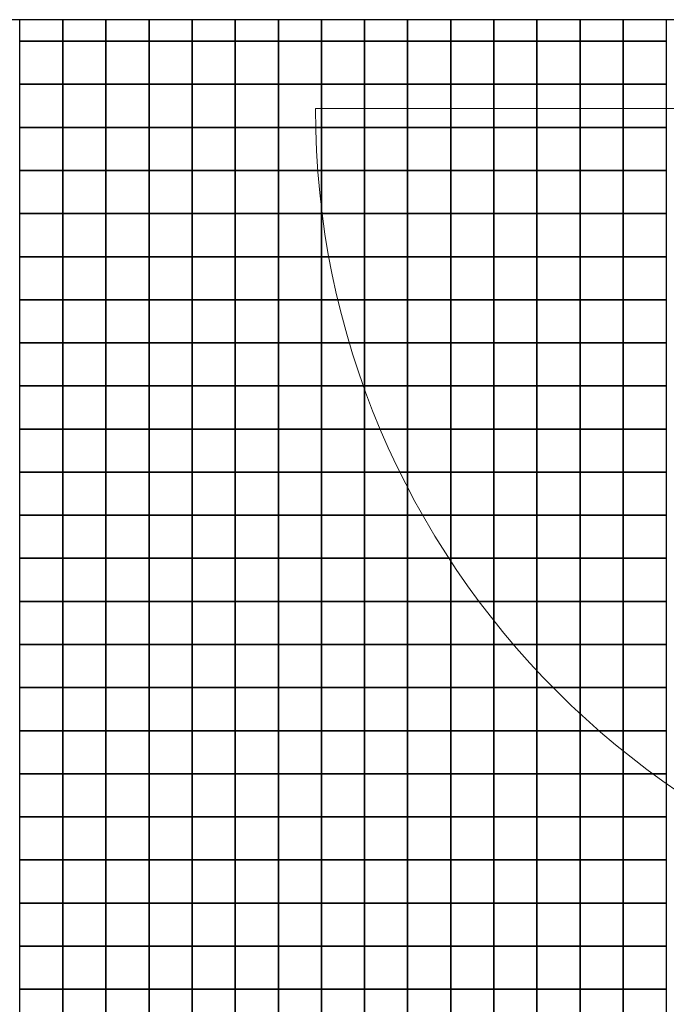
# Model space of a CAD drawing. Header units: millimetres. Extents: x 269 to 62306, y -15633 to 20300.
# Tile 11 of 90: x 13800 to 14550, y -1318 to -175. Entities that reach past the tile are written whole.
import ezdxf

# ---------------------------------------------------------------- set-up
doc = ezdxf.new("R2010")
doc.units = ezdxf.units.MM
doc.header["$LTSCALE"] = 0.5
doc.header["$MEASUREMENT"] = 0
doc.linetypes.add('PLINE', pattern=[0])
doc.layers.add('234- Vinduer_ dører_ porter(Nye konstruksjoner)', color=7, linetype='Continuous', lineweight=0)
doc.layers.add('244- Vinduer_ dører_ foldevegger(Nye konstruksjoner)', color=7, linetype='Continuous')
doc.layers.add('712- Drenering (Nye konstruksjoner)', color=7, linetype='Continuous')

# ---------------------------------------------------------------- blocks, each defined once
blk = doc.blocks.new('*X186')
at = {"layer": '712- Drenering (Nye konstruksjoner)', "linetype": 'PLINE'}
for p, q in [((13800, -200), (13800, -175)), ((13850, -175), (13850, -200)), ((13850, -200), (13850, -175)), ((13900, -175), (13900, -200)), ((13900, -200), (13900, -175)), ((13950, -175), (13950, -200)), ((13950, -200), (13950, -175)), ((14000, -175), (14000, -200)), ((14000, -200), (14000, -175)), ((14050, -175), (14050, -200)), ((14050, -200), (14050, -175)), ((14100, -175), (14100, -200)), ((14100, -200), (14100, -175)), ((14150, -175), (14150, -200)), ((14150, -200), (14150, -175)), ((14200, -175), (14200, -200)), ((14200, -200), (14200, -175)), ((14250, -175), (14250, -200)), ((14250, -200), (14250, -175)), ((14300, -175), (14300, -200)), ((14300, -200), (14300, -175)), ((14350, -175), (14350, -200)), ((14350, -200), (14350, -175)), ((14400, -175), (14400, -200)), ((14400, -200), (14400, -175)), ((14450, -175), (14450, -200)), ((14450, -200), (14450, -175)), ((14500, -175), (14500, -200)), ((14500, -200), (14500, -175)), ((14550, -175), (14550, -200)), ((13800, -200), (13850, -200)), ((13850, -200), (13800, -200)), ((13800, -250), (13800, -200)), ((13850, -200), (13900, -200)), ((13850, -200), (13850, -250)), ((13900, -200), (13850, -200)), ((13850, -250), (13850, -200)), ((13900, -200), (13950, -200)), ((13900, -200), (13900, -250)), ((13950, -200), (13900, -200)), ((13900, -250), (13900, -200)), ((13950, -200), (14000, -200)), ((13950, -200), (13950, -250)), ((14000, -200), (13950, -200)), ((13950, -250), (13950, -200)), ((14000, -200), (14050, -200)), ((14000, -200), (14000, -250)), ((14050, -200), (14000, -200)), ((14000, -250), (14000, -200)), ((14050, -200), (14100, -200)), ((14050, -200), (14050, -250)), ((14100, -200), (14050, -200)), ((14050, -250), (14050, -200)), ((14100, -200), (14150, -200)), ((14100, -200), (14100, -250)), ((14150, -200), (14100, -200)), ((14100, -250), (14100, -200)), ((14150, -200), (14200, -200)), ((14150, -200), (14150, -250)), ((14200, -200), (14150, -200)), ((14150, -250), (14150, -200)), ((14200, -200), (14250, -200)), ((14200, -200), (14200, -250)), ((14250, -200), (14200, -200)), ((14200, -250), (14200, -200)), ((14250, -200), (14300, -200)), ((14250, -200), (14250, -250)), ((14300, -200), (14250, -200)), ((14250, -250), (14250, -200)), ((14300, -200), (14350, -200)), ((14300, -200), (14300, -250)), ((14350, -200), (14300, -200)), ((14300, -250), (14300, -200)), ((14350, -200), (14400, -200)), ((14350, -200), (14350, -250)), ((14400, -200), (14350, -200)), ((14350, -250), (14350, -200)), ((14400, -200), (14450, -200)), ((14400, -200), (14400, -250)), ((14450, -200), (14400, -200)), ((14400, -250), (14400, -200)), ((14450, -200), (14500, -200)), ((14450, -200), (14450, -250)), ((14500, -200), (14450, -200)), ((14450, -250), (14450, -200)), ((14500, -200), (14550, -200)), ((14500, -200), (14500, -250)), ((14550, -200), (14500, -200)), ((14500, -250), (14500, -200)), ((14550, -200), (14550, -250)), ((13800, -250), (13850, -250)), ((13850, -250), (13800, -250)), ((13800, -300), (13800, -250)), ((13850, -250), (13900, -250)), ((13850, -250), (13850, -300)), ((13900, -250), (13850, -250)), ((13850, -300), (13850, -250)), ((13900, -250), (13950, -250)), ((13900, -250), (13900, -300)), ((13950, -250), (13900, -250)), ((13900, -300), (13900, -250)), ((13950, -250), (14000, -250)), ((13950, -250), (13950, -300)), ((14000, -250), (13950, -250)), ((13950, -300), (13950, -250)), ((14000, -250), (14050, -250)), ((14000, -250), (14000, -300)), ((14050, -250), (14000, -250)), ((14000, -300), (14000, -250)), ((14050, -250), (14100, -250)), ((14050, -250), (14050, -300)), ((14100, -250), (14050, -250)), ((14050, -300), (14050, -250)), ((14100, -250), (14150, -250)), ((14100, -250), (14100, -300)), ((14150, -250), (14100, -250)), ((14100, -300), (14100, -250)), ((14150, -250), (14200, -250)), ((14150, -250), (14150, -300)), ((14200, -250), (14150, -250)), ((14150, -300), (14150, -250)), ((14200, -250), (14250, -250)), ((14200, -250), (14200, -300)), ((14250, -250), (14200, -250)), ((14200, -300), (14200, -250)), ((14250, -250), (14300, -250)), ((14250, -250), (14250, -300)), ((14300, -250), (14250, -250)), ((14250, -300), (14250, -250)), ((14300, -250), (14350, -250)), ((14300, -250), (14300, -300)), ((14350, -250), (14300, -250)), ((14300, -300), (14300, -250)), ((14350, -250), (14400, -250)), ((14350, -250), (14350, -300)), ((14400, -250), (14350, -250)), ((14350, -300), (14350, -250)), ((14400, -250), (14450, -250)), ((14400, -250), (14400, -300)), ((14450, -250), (14400, -250)), ((14400, -300), (14400, -250)), ((14450, -250), (14500, -250)), ((14450, -250), (14450, -300)), ((14500, -250), (14450, -250)), ((14450, -300), (14450, -250)), ((14500, -250), (14550, -250)), ((14500, -250), (14500, -300)), ((14550, -250), (14500, -250)), ((14500, -300), (14500, -250)), ((14550, -250), (14550, -300)), ((13800, -300), (13850, -300)), ((13850, -300), (13800, -300)), ((13800, -350), (13800, -300)), ((13850, -300), (13900, -300)), ((13850, -300), (13850, -350)), ((13900, -300), (13850, -300)), ((13850, -350), (13850, -300)), ((13900, -300), (13950, -300)), ((13900, -300), (13900, -350)), ((13950, -300), (13900, -300)), ((13900, -350), (13900, -300)), ((13950, -300), (14000, -300)), ((13950, -300), (13950, -350)), ((14000, -300), (13950, -300)), ((13950, -350), (13950, -300)), ((14000, -300), (14050, -300)), ((14000, -300), (14000, -350)), ((14050, -300), (14000, -300)), ((14000, -350), (14000, -300)), ((14050, -300), (14100, -300)), ((14050, -300), (14050, -350)), ((14100, -300), (14050, -300)), ((14050, -350), (14050, -300)), ((14100, -300), (14150, -300)), ((14100, -300), (14100, -350)), ((14150, -300), (14100, -300)), ((14100, -350), (14100, -300)), ((14150, -300), (14200, -300)), ((14150, -300), (14150, -350)), ((14200, -300), (14150, -300)), ((14150, -350), (14150, -300)), ((14200, -300), (14250, -300)), ((14200, -300), (14200, -350)), ((14250, -300), (14200, -300)), ((14200, -350), (14200, -300)), ((14250, -300), (14300, -300)), ((14250, -300), (14250, -350)), ((14300, -300), (14250, -300)), ((14250, -350), (14250, -300)), ((14300, -300), (14350, -300)), ((14300, -300), (14300, -350)), ((14350, -300), (14300, -300)), ((14300, -350), (14300, -300)), ((14350, -300), (14400, -300)), ((14350, -300), (14350, -350)), ((14400, -300), (14350, -300)), ((14350, -350), (14350, -300)), ((14400, -300), (14450, -300)), ((14400, -300), (14400, -350)), ((14450, -300), (14400, -300)), ((14400, -350), (14400, -300)), ((14450, -300), (14500, -300)), ((14450, -300), (14450, -350)), ((14500, -300), (14450, -300)), ((14450, -350), (14450, -300)), ((14500, -300), (14550, -300)), ((14500, -300), (14500, -350)), ((14550, -300), (14500, -300)), ((14500, -350), (14500, -300)), ((14550, -300), (14550, -350)), ((13800, -350), (13850, -350)), ((13850, -350), (13800, -350)), ((13800, -400), (13800, -350)), ((13850, -350), (13900, -350)), ((13850, -350), (13850, -400)), ((13900, -350), (13850, -350)), ((13850, -400), (13850, -350)), ((13900, -350), (13950, -350)), ((13900, -350), (13900, -400)), ((13950, -350), (13900, -350)), ((13900, -400), (13900, -350)), ((13950, -350), (14000, -350)), ((13950, -350), (13950, -400)), ((14000, -350), (13950, -350)), ((13950, -400), (13950, -350)), ((14000, -350), (14050, -350)), ((14000, -350), (14000, -400)), ((14050, -350), (14000, -350)), ((14000, -400), (14000, -350)), ((14050, -350), (14100, -350)), ((14050, -350), (14050, -400)), ((14100, -350), (14050, -350)), ((14050, -400), (14050, -350)), ((14100, -350), (14150, -350)), ((14100, -350), (14100, -400)), ((14150, -350), (14100, -350)), ((14100, -400), (14100, -350)), ((14150, -350), (14200, -350)), ((14150, -350), (14150, -400)), ((14200, -350), (14150, -350)), ((14150, -400), (14150, -350)), ((14200, -350), (14250, -350)), ((14200, -350), (14200, -400)), ((14250, -350), (14200, -350)), ((14200, -400), (14200, -350)), ((14250, -350), (14300, -350)), ((14250, -350), (14250, -400)), ((14300, -350), (14250, -350)), ((14250, -400), (14250, -350)), ((14300, -350), (14350, -350)), ((14300, -350), (14300, -400)), ((14350, -350), (14300, -350)), ((14300, -400), (14300, -350)), ((14350, -350), (14400, -350)), ((14350, -350), (14350, -400)), ((14400, -350), (14350, -350)), ((14350, -400), (14350, -350)), ((14400, -350), (14450, -350)), ((14400, -350), (14400, -400)), ((14450, -350), (14400, -350)), ((14400, -400), (14400, -350)), ((14450, -350), (14500, -350)), ((14450, -350), (14450, -400)), ((14500, -350), (14450, -350)), ((14450, -400), (14450, -350)), ((14500, -350), (14550, -350)), ((14500, -350), (14500, -400)), ((14550, -350), (14500, -350)), ((14500, -400), (14500, -350)), ((14550, -350), (14550, -400)), ((13800, -400), (13850, -400)), ((13850, -400), (13800, -400)), ((13800, -450), (13800, -400)), ((13850, -400), (13900, -400)), ((13850, -400), (13850, -450)), ((13900, -400), (13850, -400)), ((13850, -450), (13850, -400)), ((13900, -400), (13950, -400)), ((13900, -400), (13900, -450)), ((13950, -400), (13900, -400)), ((13900, -450), (13900, -400)), ((13950, -400), (14000, -400)), ((13950, -400), (13950, -450)), ((14000, -400), (13950, -400)), ((13950, -450), (13950, -400)), ((14000, -400), (14050, -400)), ((14000, -400), (14000, -450)), ((14050, -400), (14000, -400)), ((14000, -450), (14000, -400)), ((14050, -400), (14100, -400)), ((14050, -400), (14050, -450)), ((14100, -400), (14050, -400)), ((14050, -450), (14050, -400)), ((14100, -400), (14150, -400)), ((14100, -400), (14100, -450)), ((14150, -400), (14100, -400)), ((14100, -450), (14100, -400)), ((14150, -400), (14200, -400)), ((14150, -400), (14150, -450)), ((14200, -400), (14150, -400)), ((14150, -450), (14150, -400)), ((14200, -400), (14250, -400)), ((14200, -400), (14200, -450)), ((14250, -400), (14200, -400)), ((14200, -450), (14200, -400)), ((14250, -400), (14300, -400)), ((14250, -400), (14250, -450)), ((14300, -400), (14250, -400)), ((14250, -450), (14250, -400)), ((14300, -400), (14350, -400)), ((14300, -400), (14300, -450)), ((14350, -400), (14300, -400)), ((14300, -450), (14300, -400)), ((14350, -400), (14400, -400)), ((14350, -400), (14350, -450)), ((14400, -400), (14350, -400)), ((14350, -450), (14350, -400)), ((14400, -400), (14450, -400)), ((14400, -400), (14400, -450)), ((14450, -400), (14400, -400)), ((14400, -450), (14400, -400)), ((14450, -400), (14500, -400)), ((14450, -400), (14450, -450)), ((14500, -400), (14450, -400)), ((14450, -450), (14450, -400)), ((14500, -400), (14550, -400)), ((14500, -400), (14500, -450)), ((14550, -400), (14500, -400)), ((14500, -450), (14500, -400)), ((14550, -400), (14550, -450)), ((13800, -450), (13850, -450)), ((13850, -450), (13800, -450)), ((13800, -500), (13800, -450)), ((13850, -450), (13900, -450)), ((13850, -450), (13850, -500)), ((13900, -450), (13850, -450)), ((13850, -500), (13850, -450)), ((13900, -450), (13950, -450)), ((13900, -450), (13900, -500)), ((13950, -450), (13900, -450)), ((13900, -500), (13900, -450)), ((13950, -450), (14000, -450)), ((13950, -450), (13950, -500)), ((14000, -450), (13950, -450)), ((13950, -500), (13950, -450)), ((14000, -450), (14050, -450)), ((14000, -450), (14000, -500)), ((14050, -450), (14000, -450)), ((14000, -500), (14000, -450)), ((14050, -450), (14100, -450)), ((14050, -450), (14050, -500)), ((14100, -450), (14050, -450)), ((14050, -500), (14050, -450)), ((14100, -450), (14150, -450)), ((14100, -450), (14100, -500)), ((14150, -450), (14100, -450)), ((14100, -500), (14100, -450)), ((14150, -450), (14200, -450)), ((14150, -450), (14150, -500)), ((14200, -450), (14150, -450)), ((14150, -500), (14150, -450)), ((14200, -450), (14250, -450)), ((14200, -450), (14200, -500)), ((14250, -450), (14200, -450)), ((14200, -500), (14200, -450)), ((14250, -450), (14300, -450)), ((14250, -450), (14250, -500)), ((14300, -450), (14250, -450)), ((14250, -500), (14250, -450)), ((14300, -450), (14350, -450)), ((14300, -450), (14300, -500)), ((14350, -450), (14300, -450)), ((14300, -500), (14300, -450)), ((14350, -450), (14400, -450)), ((14350, -450), (14350, -500)), ((14400, -450), (14350, -450)), ((14350, -500), (14350, -450)), ((14400, -450), (14450, -450)), ((14400, -450), (14400, -500)), ((14450, -450), (14400, -450)), ((14400, -500), (14400, -450)), ((14450, -450), (14500, -450)), ((14450, -450), (14450, -500)), ((14500, -450), (14450, -450)), ((14450, -500), (14450, -450)), ((14500, -450), (14550, -450)), ((14500, -450), (14500, -500)), ((14550, -450), (14500, -450)), ((14500, -500), (14500, -450)), ((14550, -450), (14550, -500)), ((13800, -500), (13850, -500)), ((13850, -500), (13800, -500)), ((13800, -550), (13800, -500)), ((13850, -500), (13900, -500)), ((13850, -500), (13850, -550)), ((13900, -500), (13850, -500)), ((13850, -550), (13850, -500)), ((13900, -500), (13950, -500)), ((13900, -500), (13900, -550)), ((13950, -500), (13900, -500)), ((13900, -550), (13900, -500)), ((13950, -500), (14000, -500)), ((13950, -500), (13950, -550)), ((14000, -500), (13950, -500)), ((13950, -550), (13950, -500)), ((14000, -500), (14050, -500)), ((14000, -500), (14000, -550)), ((14050, -500), (14000, -500)), ((14000, -550), (14000, -500)), ((14050, -500), (14100, -500)), ((14050, -500), (14050, -550)), ((14100, -500), (14050, -500)), ((14050, -550), (14050, -500)), ((14100, -500), (14150, -500)), ((14100, -500), (14100, -550)), ((14150, -500), (14100, -500)), ((14100, -550), (14100, -500)), ((14150, -500), (14200, -500)), ((14150, -500), (14150, -550)), ((14200, -500), (14150, -500)), ((14150, -550), (14150, -500)), ((14200, -500), (14250, -500)), ((14200, -500), (14200, -550)), ((14250, -500), (14200, -500)), ((14200, -550), (14200, -500)), ((14250, -500), (14300, -500)), ((14250, -500), (14250, -550)), ((14300, -500), (14250, -500)), ((14250, -550), (14250, -500)), ((14300, -500), (14350, -500)), ((14300, -500), (14300, -550)), ((14350, -500), (14300, -500)), ((14300, -550), (14300, -500)), ((14350, -500), (14400, -500)), ((14350, -500), (14350, -550)), ((14400, -500), (14350, -500)), ((14350, -550), (14350, -500)), ((14400, -500), (14450, -500)), ((14400, -500), (14400, -550)), ((14450, -500), (14400, -500)), ((14400, -550), (14400, -500)), ((14450, -500), (14500, -500)), ((14450, -500), (14450, -550)), ((14500, -500), (14450, -500)), ((14450, -550), (14450, -500)), ((14500, -500), (14550, -500)), ((14500, -500), (14500, -550)), ((14550, -500), (14500, -500)), ((14500, -550), (14500, -500)), ((14550, -500), (14550, -550)), ((13800, -550), (13850, -550)), ((13850, -550), (13800, -550)), ((13800, -600), (13800, -550)), ((13850, -550), (13900, -550)), ((13850, -550), (13850, -600)), ((13900, -550), (13850, -550)), ((13850, -600), (13850, -550)), ((13900, -550), (13950, -550)), ((13900, -550), (13900, -600)), ((13950, -550), (13900, -550)), ((13900, -600), (13900, -550)), ((13950, -550), (14000, -550)), ((13950, -550), (13950, -600)), ((14000, -550), (13950, -550)), ((13950, -600), (13950, -550)), ((14000, -550), (14050, -550)), ((14000, -550), (14000, -600)), ((14050, -550), (14000, -550)), ((14000, -600), (14000, -550)), ((14050, -550), (14100, -550)), ((14050, -550), (14050, -600)), ((14100, -550), (14050, -550)), ((14050, -600), (14050, -550)), ((14100, -550), (14150, -550)), ((14100, -550), (14100, -600)), ((14150, -550), (14100, -550)), ((14100, -600), (14100, -550)), ((14150, -550), (14200, -550)), ((14150, -550), (14150, -600)), ((14200, -550), (14150, -550)), ((14150, -600), (14150, -550)), ((14200, -550), (14250, -550)), ((14200, -550), (14200, -600)), ((14250, -550), (14200, -550)), ((14200, -600), (14200, -550)), ((14250, -550), (14300, -550)), ((14250, -550), (14250, -600)), ((14300, -550), (14250, -550)), ((14250, -600), (14250, -550)), ((14300, -550), (14350, -550)), ((14300, -550), (14300, -600)), ((14350, -550), (14300, -550)), ((14300, -600), (14300, -550)), ((14350, -550), (14400, -550)), ((14350, -550), (14350, -600)), ((14400, -550), (14350, -550)), ((14350, -600), (14350, -550)), ((14400, -550), (14450, -550)), ((14400, -550), (14400, -600)), ((14450, -550), (14400, -550)), ((14400, -600), (14400, -550)), ((14450, -550), (14500, -550)), ((14450, -550), (14450, -600)), ((14500, -550), (14450, -550)), ((14450, -600), (14450, -550)), ((14500, -550), (14550, -550)), ((14500, -550), (14500, -600)), ((14550, -550), (14500, -550)), ((14500, -600), (14500, -550)), ((14550, -550), (14550, -600)), ((13800, -600), (13850, -600)), ((13850, -600), (13800, -600)), ((13800, -650), (13800, -600)), ((13850, -600), (13900, -600)), ((13850, -600), (13850, -650)), ((13900, -600), (13850, -600)), ((13850, -650), (13850, -600)), ((13900, -600), (13950, -600)), ((13900, -600), (13900, -650)), ((13950, -600), (13900, -600)), ((13900, -650), (13900, -600)), ((13950, -600), (14000, -600)), ((13950, -600), (13950, -650)), ((14000, -600), (13950, -600)), ((13950, -650), (13950, -600)), ((14000, -600), (14050, -600)), ((14000, -600), (14000, -650)), ((14050, -600), (14000, -600)), ((14000, -650), (14000, -600)), ((14050, -600), (14100, -600)), ((14050, -600), (14050, -650)), ((14100, -600), (14050, -600)), ((14050, -650), (14050, -600)), ((14100, -600), (14150, -600)), ((14100, -600), (14100, -650)), ((14150, -600), (14100, -600)), ((14100, -650), (14100, -600)), ((14150, -600), (14200, -600)), ((14150, -600), (14150, -650)), ((14200, -600), (14150, -600)), ((14150, -650), (14150, -600)), ((14200, -600), (14250, -600)), ((14200, -600), (14200, -650)), ((14250, -600), (14200, -600)), ((14200, -650), (14200, -600)), ((14250, -600), (14300, -600)), ((14250, -600), (14250, -650)), ((14300, -600), (14250, -600)), ((14250, -650), (14250, -600)), ((14300, -600), (14350, -600)), ((14300, -600), (14300, -650)), ((14350, -600), (14300, -600)), ((14300, -650), (14300, -600)), ((14350, -600), (14400, -600)), ((14350, -600), (14350, -650)), ((14400, -600), (14350, -600)), ((14350, -650), (14350, -600)), ((14400, -600), (14450, -600)), ((14400, -600), (14400, -650)), ((14450, -600), (14400, -600)), ((14400, -650), (14400, -600)), ((14450, -600), (14500, -600)), ((14450, -600), (14450, -650)), ((14500, -600), (14450, -600)), ((14450, -650), (14450, -600)), ((14500, -600), (14550, -600)), ((14500, -600), (14500, -650)), ((14550, -600), (14500, -600)), ((14500, -650), (14500, -600)), ((14550, -600), (14550, -650)), ((13800, -650), (13850, -650)), ((13850, -650), (13800, -650)), ((13800, -700), (13800, -650)), ((13850, -650), (13900, -650)), ((13850, -650), (13850, -700)), ((13900, -650), (13850, -650)), ((13850, -700), (13850, -650)), ((13900, -650), (13950, -650)), ((13900, -650), (13900, -700)), ((13950, -650), (13900, -650)), ((13900, -700), (13900, -650)), ((13950, -650), (14000, -650)), ((13950, -650), (13950, -700)), ((14000, -650), (13950, -650)), ((13950, -700), (13950, -650)), ((14000, -650), (14050, -650)), ((14000, -650), (14000, -700)), ((14050, -650), (14000, -650)), ((14000, -700), (14000, -650)), ((14050, -650), (14100, -650)), ((14050, -650), (14050, -700)), ((14100, -650), (14050, -650)), ((14050, -700), (14050, -650)), ((14100, -650), (14150, -650)), ((14100, -650), (14100, -700)), ((14150, -650), (14100, -650)), ((14100, -700), (14100, -650)), ((14150, -650), (14200, -650)), ((14150, -650), (14150, -700)), ((14200, -650), (14150, -650)), ((14150, -700), (14150, -650)), ((14200, -650), (14250, -650)), ((14200, -650), (14200, -700)), ((14250, -650), (14200, -650)), ((14200, -700), (14200, -650)), ((14250, -650), (14300, -650)), ((14250, -650), (14250, -700)), ((14300, -650), (14250, -650)), ((14250, -700), (14250, -650)), ((14300, -650), (14350, -650)), ((14300, -650), (14300, -700)), ((14350, -650), (14300, -650)), ((14300, -700), (14300, -650)), ((14350, -650), (14400, -650)), ((14350, -650), (14350, -700)), ((14400, -650), (14350, -650)), ((14350, -700), (14350, -650)), ((14400, -650), (14450, -650)), ((14400, -650), (14400, -700)), ((14450, -650), (14400, -650)), ((14400, -700), (14400, -650)), ((14450, -650), (14500, -650)), ((14450, -650), (14450, -700)), ((14500, -650), (14450, -650)), ((14450, -700), (14450, -650)), ((14500, -650), (14550, -650)), ((14500, -650), (14500, -700)), ((14550, -650), (14500, -650)), ((14500, -700), (14500, -650)), ((14550, -650), (14550, -700)), ((13800, -700), (13850, -700)), ((13850, -700), (13800, -700)), ((13800, -750), (13800, -700)), ((13850, -700), (13900, -700)), ((13850, -700), (13850, -750)), ((13900, -700), (13850, -700)), ((13850, -750), (13850, -700)), ((13900, -700), (13950, -700)), ((13900, -700), (13900, -750)), ((13950, -700), (13900, -700)), ((13900, -750), (13900, -700)), ((13950, -700), (14000, -700)), ((13950, -700), (13950, -750)), ((14000, -700), (13950, -700)), ((13950, -750), (13950, -700)), ((14000, -700), (14050, -700)), ((14000, -700), (14000, -750)), ((14050, -700), (14000, -700)), ((14000, -750), (14000, -700)), ((14050, -700), (14100, -700)), ((14050, -700), (14050, -750)), ((14100, -700), (14050, -700)), ((14050, -750), (14050, -700)), ((14100, -700), (14150, -700)), ((14100, -700), (14100, -750)), ((14150, -700), (14100, -700)), ((14100, -750), (14100, -700)), ((14150, -700), (14200, -700)), ((14150, -700), (14150, -750)), ((14200, -700), (14150, -700)), ((14150, -750), (14150, -700)), ((14200, -700), (14250, -700)), ((14200, -700), (14200, -750)), ((14250, -700), (14200, -700)), ((14200, -750), (14200, -700)), ((14250, -700), (14300, -700)), ((14250, -700), (14250, -750)), ((14300, -700), (14250, -700)), ((14250, -750), (14250, -700)), ((14300, -700), (14350, -700)), ((14300, -700), (14300, -750)), ((14350, -700), (14300, -700)), ((14300, -750), (14300, -700)), ((14350, -700), (14400, -700)), ((14350, -700), (14350, -750)), ((14400, -700), (14350, -700)), ((14350, -750), (14350, -700)), ((14400, -700), (14450, -700)), ((14400, -700), (14400, -750)), ((14450, -700), (14400, -700)), ((14400, -750), (14400, -700)), ((14450, -700), (14500, -700)), ((14450, -700), (14450, -750)), ((14500, -700), (14450, -700)), ((14450, -750), (14450, -700)), ((14500, -700), (14550, -700)), ((14500, -700), (14500, -750)), ((14550, -700), (14500, -700)), ((14500, -750), (14500, -700)), ((14550, -700), (14550, -750)), ((13800, -750), (13850, -750)), ((13850, -750), (13800, -750)), ((13800, -800), (13800, -750)), ((13850, -750), (13900, -750)), ((13850, -750), (13850, -800)), ((13900, -750), (13850, -750)), ((13850, -800), (13850, -750)), ((13900, -750), (13950, -750)), ((13900, -750), (13900, -800)), ((13950, -750), (13900, -750)), ((13900, -800), (13900, -750)), ((13950, -750), (14000, -750)), ((13950, -750), (13950, -800)), ((14000, -750), (13950, -750)), ((13950, -800), (13950, -750)), ((14000, -750), (14050, -750)), ((14000, -750), (14000, -800)), ((14050, -750), (14000, -750)), ((14000, -800), (14000, -750)), ((14050, -750), (14100, -750)), ((14050, -750), (14050, -800)), ((14100, -750), (14050, -750)), ((14050, -800), (14050, -750)), ((14100, -750), (14150, -750)), ((14100, -750), (14100, -800)), ((14150, -750), (14100, -750)), ((14100, -800), (14100, -750)), ((14150, -750), (14200, -750)), ((14150, -750), (14150, -800)), ((14200, -750), (14150, -750)), ((14150, -800), (14150, -750)), ((14200, -750), (14250, -750)), ((14200, -750), (14200, -800)), ((14250, -750), (14200, -750)), ((14200, -800), (14200, -750)), ((14250, -750), (14300, -750)), ((14250, -750), (14250, -800)), ((14300, -750), (14250, -750)), ((14250, -800), (14250, -750)), ((14300, -750), (14350, -750)), ((14300, -750), (14300, -800)), ((14350, -750), (14300, -750)), ((14300, -800), (14300, -750)), ((14350, -750), (14400, -750)), ((14350, -750), (14350, -800)), ((14400, -750), (14350, -750)), ((14350, -800), (14350, -750)), ((14400, -750), (14450, -750)), ((14400, -750), (14400, -800)), ((14450, -750), (14400, -750)), ((14400, -800), (14400, -750)), ((14450, -750), (14500, -750)), ((14450, -750), (14450, -800)), ((14500, -750), (14450, -750)), ((14450, -800), (14450, -750)), ((14500, -750), (14550, -750)), ((14500, -750), (14500, -800)), ((14550, -750), (14500, -750)), ((14500, -800), (14500, -750)), ((14550, -750), (14550, -800)), ((13800, -800), (13850, -800)), ((13850, -800), (13800, -800)), ((13800, -850), (13800, -800)), ((13850, -800), (13900, -800)), ((13850, -800), (13850, -850)), ((13900, -800), (13850, -800)), ((13850, -850), (13850, -800)), ((13900, -800), (13950, -800)), ((13900, -800), (13900, -850)), ((13950, -800), (13900, -800)), ((13900, -850), (13900, -800)), ((13950, -800), (14000, -800)), ((13950, -800), (13950, -850)), ((14000, -800), (13950, -800)), ((13950, -850), (13950, -800)), ((14000, -800), (14050, -800)), ((14000, -800), (14000, -850)), ((14050, -800), (14000, -800)), ((14000, -850), (14000, -800)), ((14050, -800), (14100, -800)), ((14050, -800), (14050, -850)), ((14100, -800), (14050, -800)), ((14050, -850), (14050, -800)), ((14100, -800), (14150, -800)), ((14100, -800), (14100, -850)), ((14150, -800), (14100, -800)), ((14100, -850), (14100, -800)), ((14150, -800), (14200, -800)), ((14150, -800), (14150, -850)), ((14200, -800), (14150, -800)), ((14150, -850), (14150, -800)), ((14200, -800), (14250, -800)), ((14200, -800), (14200, -850)), ((14250, -800), (14200, -800)), ((14200, -850), (14200, -800)), ((14250, -800), (14300, -800)), ((14250, -800), (14250, -850)), ((14300, -800), (14250, -800)), ((14250, -850), (14250, -800)), ((14300, -800), (14350, -800)), ((14300, -800), (14300, -850)), ((14350, -800), (14300, -800)), ((14300, -850), (14300, -800)), ((14350, -800), (14400, -800)), ((14350, -800), (14350, -850)), ((14400, -800), (14350, -800)), ((14350, -850), (14350, -800)), ((14400, -800), (14450, -800)), ((14400, -800), (14400, -850)), ((14450, -800), (14400, -800)), ((14400, -850), (14400, -800)), ((14450, -800), (14500, -800)), ((14450, -800), (14450, -850)), ((14500, -800), (14450, -800)), ((14450, -850), (14450, -800)), ((14500, -800), (14550, -800)), ((14500, -800), (14500, -850)), ((14550, -800), (14500, -800)), ((14500, -850), (14500, -800)), ((14550, -800), (14550, -850)), ((13800, -850), (13850, -850)), ((13850, -850), (13800, -850)), ((13800, -900), (13800, -850)), ((13850, -850), (13900, -850)), ((13850, -850), (13850, -900)), ((13900, -850), (13850, -850)), ((13850, -900), (13850, -850)), ((13900, -850), (13950, -850)), ((13900, -850), (13900, -900)), ((13950, -850), (13900, -850)), ((13900, -900), (13900, -850)), ((13950, -850), (14000, -850)), ((13950, -850), (13950, -900)), ((14000, -850), (13950, -850)), ((13950, -900), (13950, -850)), ((14000, -850), (14050, -850)), ((14000, -850), (14000, -900)), ((14050, -850), (14000, -850)), ((14000, -900), (14000, -850)), ((14050, -850), (14100, -850)), ((14050, -850), (14050, -900)), ((14100, -850), (14050, -850)), ((14050, -900), (14050, -850)), ((14100, -850), (14150, -850)), ((14100, -850), (14100, -900)), ((14150, -850), (14100, -850)), ((14100, -900), (14100, -850)), ((14150, -850), (14200, -850)), ((14150, -850), (14150, -900)), ((14200, -850), (14150, -850)), ((14150, -900), (14150, -850)), ((14200, -850), (14250, -850)), ((14200, -850), (14200, -900)), ((14250, -850), (14200, -850)), ((14200, -900), (14200, -850)), ((14250, -850), (14300, -850)), ((14250, -850), (14250, -900)), ((14300, -850), (14250, -850)), ((14250, -900), (14250, -850)), ((14300, -850), (14350, -850)), ((14300, -850), (14300, -900)), ((14350, -850), (14300, -850)), ((14300, -900), (14300, -850)), ((14350, -850), (14400, -850)), ((14350, -850), (14350, -900)), ((14400, -850), (14350, -850)), ((14350, -900), (14350, -850)), ((14400, -850), (14450, -850)), ((14400, -850), (14400, -900)), ((14450, -850), (14400, -850)), ((14400, -900), (14400, -850)), ((14450, -850), (14500, -850)), ((14450, -850), (14450, -900)), ((14500, -850), (14450, -850)), ((14450, -900), (14450, -850)), ((14500, -850), (14550, -850)), ((14500, -850), (14500, -900)), ((14550, -850), (14500, -850)), ((14500, -900), (14500, -850)), ((14550, -850), (14550, -900)), ((13800, -900), (13850, -900)), ((13850, -900), (13800, -900)), ((13800, -950), (13800, -900)), ((13850, -900), (13900, -900)), ((13850, -900), (13850, -950)), ((13900, -900), (13850, -900)), ((13850, -950), (13850, -900)), ((13900, -900), (13950, -900)), ((13900, -900), (13900, -950)), ((13950, -900), (13900, -900)), ((13900, -950), (13900, -900)), ((13950, -900), (14000, -900)), ((13950, -900), (13950, -950)), ((14000, -900), (13950, -900)), ((13950, -950), (13950, -900)), ((14000, -900), (14050, -900)), ((14000, -900), (14000, -950)), ((14050, -900), (14000, -900)), ((14000, -950), (14000, -900)), ((14050, -900), (14100, -900)), ((14050, -900), (14050, -950)), ((14100, -900), (14050, -900)), ((14050, -950), (14050, -900)), ((14100, -900), (14150, -900)), ((14100, -900), (14100, -950)), ((14150, -900), (14100, -900)), ((14100, -950), (14100, -900)), ((14150, -900), (14200, -900)), ((14150, -900), (14150, -950)), ((14200, -900), (14150, -900)), ((14150, -950), (14150, -900)), ((14200, -900), (14250, -900)), ((14200, -900), (14200, -950)), ((14250, -900), (14200, -900)), ((14200, -950), (14200, -900)), ((14250, -900), (14300, -900)), ((14250, -900), (14250, -950)), ((14300, -900), (14250, -900)), ((14250, -950), (14250, -900)), ((14300, -900), (14350, -900)), ((14300, -900), (14300, -950)), ((14350, -900), (14300, -900)), ((14300, -950), (14300, -900)), ((14350, -900), (14400, -900)), ((14350, -900), (14350, -950)), ((14400, -900), (14350, -900)), ((14350, -950), (14350, -900)), ((14400, -900), (14450, -900)), ((14400, -900), (14400, -950)), ((14450, -900), (14400, -900)), ((14400, -950), (14400, -900)), ((14450, -900), (14500, -900)), ((14450, -900), (14450, -950)), ((14500, -900), (14450, -900)), ((14450, -950), (14450, -900)), ((14500, -900), (14550, -900)), ((14500, -900), (14500, -950)), ((14550, -900), (14500, -900)), ((14500, -950), (14500, -900)), ((14550, -900), (14550, -950)), ((13800, -950), (13850, -950)), ((13850, -950), (13800, -950)), ((13800, -1000), (13800, -950)), ((13850, -950), (13900, -950)), ((13850, -950), (13850, -1000)), ((13900, -950), (13850, -950)), ((13850, -1000), (13850, -950)), ((13900, -950), (13950, -950)), ((13900, -950), (13900, -1000)), ((13950, -950), (13900, -950)), ((13900, -1000), (13900, -950)), ((13950, -950), (14000, -950)), ((13950, -950), (13950, -1000)), ((14000, -950), (13950, -950)), ((13950, -1000), (13950, -950)), ((14000, -950), (14050, -950)), ((14000, -950), (14000, -1000)), ((14050, -950), (14000, -950)), ((14000, -1000), (14000, -950)), ((14050, -950), (14100, -950)), ((14050, -950), (14050, -1000)), ((14100, -950), (14050, -950)), ((14050, -1000), (14050, -950)), ((14100, -950), (14150, -950)), ((14100, -950), (14100, -1000)), ((14150, -950), (14100, -950)), ((14100, -1000), (14100, -950)), ((14150, -950), (14200, -950)), ((14150, -950), (14150, -1000)), ((14200, -950), (14150, -950)), ((14150, -1000), (14150, -950)), ((14200, -950), (14250, -950)), ((14200, -950), (14200, -1000)), ((14250, -950), (14200, -950)), ((14200, -1000), (14200, -950)), ((14250, -950), (14300, -950)), ((14250, -950), (14250, -1000)), ((14300, -950), (14250, -950)), ((14250, -1000), (14250, -950)), ((14300, -950), (14350, -950)), ((14300, -950), (14300, -1000)), ((14350, -950), (14300, -950)), ((14300, -1000), (14300, -950)), ((14350, -950), (14400, -950)), ((14350, -950), (14350, -1000)), ((14400, -950), (14350, -950)), ((14350, -1000), (14350, -950)), ((14400, -950), (14450, -950)), ((14400, -950), (14400, -1000)), ((14450, -950), (14400, -950)), ((14400, -1000), (14400, -950)), ((14450, -950), (14500, -950)), ((14450, -950), (14450, -1000)), ((14500, -950), (14450, -950)), ((14450, -1000), (14450, -950)), ((14500, -950), (14550, -950)), ((14500, -950), (14500, -1000)), ((14550, -950), (14500, -950)), ((14500, -1000), (14500, -950)), ((14550, -950), (14550, -1000)), ((13800, -1000), (13850, -1000)), ((13850, -1000), (13800, -1000)), ((13800, -1050), (13800, -1000)), ((13850, -1000), (13900, -1000)), ((13850, -1000), (13850, -1050)), ((13900, -1000), (13850, -1000)), ((13850, -1050), (13850, -1000)), ((13900, -1000), (13950, -1000)), ((13900, -1000), (13900, -1050)), ((13950, -1000), (13900, -1000)), ((13900, -1050), (13900, -1000)), ((13950, -1000), (14000, -1000)), ((13950, -1000), (13950, -1050)), ((14000, -1000), (13950, -1000)), ((13950, -1050), (13950, -1000)), ((14000, -1000), (14050, -1000)), ((14000, -1000), (14000, -1050)), ((14050, -1000), (14000, -1000)), ((14000, -1050), (14000, -1000)), ((14050, -1000), (14100, -1000)), ((14050, -1000), (14050, -1050)), ((14100, -1000), (14050, -1000)), ((14050, -1050), (14050, -1000)), ((14100, -1000), (14150, -1000)), ((14100, -1000), (14100, -1050)), ((14150, -1000), (14100, -1000)), ((14100, -1050), (14100, -1000)), ((14150, -1000), (14200, -1000)), ((14150, -1000), (14150, -1050)), ((14200, -1000), (14150, -1000)), ((14150, -1050), (14150, -1000)), ((14200, -1000), (14250, -1000)), ((14200, -1000), (14200, -1050)), ((14250, -1000), (14200, -1000)), ((14200, -1050), (14200, -1000)), ((14250, -1000), (14300, -1000)), ((14250, -1000), (14250, -1050)), ((14300, -1000), (14250, -1000)), ((14250, -1050), (14250, -1000)), ((14300, -1000), (14350, -1000)), ((14300, -1000), (14300, -1050)), ((14350, -1000), (14300, -1000)), ((14300, -1050), (14300, -1000)), ((14350, -1000), (14400, -1000)), ((14350, -1000), (14350, -1050)), ((14400, -1000), (14350, -1000)), ((14350, -1050), (14350, -1000)), ((14400, -1000), (14450, -1000)), ((14400, -1000), (14400, -1050)), ((14450, -1000), (14400, -1000)), ((14400, -1050), (14400, -1000)), ((14450, -1000), (14500, -1000)), ((14450, -1000), (14450, -1050)), ((14500, -1000), (14450, -1000)), ((14450, -1050), (14450, -1000)), ((14500, -1000), (14550, -1000)), ((14500, -1000), (14500, -1050)), ((14550, -1000), (14500, -1000)), ((14500, -1050), (14500, -1000)), ((14550, -1000), (14550, -1050)), ((13800, -1050), (13850, -1050)), ((13850, -1050), (13800, -1050)), ((13800, -1100), (13800, -1050)), ((13850, -1050), (13900, -1050)), ((13850, -1050), (13850, -1100)), ((13900, -1050), (13850, -1050)), ((13850, -1100), (13850, -1050)), ((13900, -1050), (13950, -1050)), ((13900, -1050), (13900, -1100)), ((13950, -1050), (13900, -1050)), ((13900, -1100), (13900, -1050)), ((13950, -1050), (14000, -1050)), ((13950, -1050), (13950, -1100)), ((14000, -1050), (13950, -1050)), ((13950, -1100), (13950, -1050)), ((14000, -1050), (14050, -1050)), ((14000, -1050), (14000, -1100)), ((14050, -1050), (14000, -1050)), ((14000, -1100), (14000, -1050)), ((14050, -1050), (14100, -1050)), ((14050, -1050), (14050, -1100)), ((14100, -1050), (14050, -1050)), ((14050, -1100), (14050, -1050)), ((14100, -1050), (14150, -1050)), ((14100, -1050), (14100, -1100)), ((14150, -1050), (14100, -1050)), ((14100, -1100), (14100, -1050)), ((14150, -1050), (14200, -1050)), ((14150, -1050), (14150, -1100)), ((14200, -1050), (14150, -1050)), ((14150, -1100), (14150, -1050)), ((14200, -1050), (14250, -1050)), ((14200, -1050), (14200, -1100)), ((14250, -1050), (14200, -1050)), ((14200, -1100), (14200, -1050)), ((14250, -1050), (14300, -1050)), ((14250, -1050), (14250, -1100)), ((14300, -1050), (14250, -1050)), ((14250, -1100), (14250, -1050)), ((14300, -1050), (14350, -1050)), ((14300, -1050), (14300, -1100)), ((14350, -1050), (14300, -1050)), ((14300, -1100), (14300, -1050)), ((14350, -1050), (14400, -1050)), ((14350, -1050), (14350, -1100)), ((14400, -1050), (14350, -1050)), ((14350, -1100), (14350, -1050)), ((14400, -1050), (14450, -1050)), ((14400, -1050), (14400, -1100)), ((14450, -1050), (14400, -1050)), ((14400, -1100), (14400, -1050)), ((14450, -1050), (14500, -1050)), ((14450, -1050), (14450, -1100)), ((14500, -1050), (14450, -1050)), ((14450, -1100), (14450, -1050)), ((14500, -1050), (14550, -1050)), ((14500, -1050), (14500, -1100)), ((14550, -1050), (14500, -1050)), ((14500, -1100), (14500, -1050)), ((14550, -1050), (14550, -1100)), ((13800, -1100), (13850, -1100)), ((13850, -1100), (13800, -1100)), ((13800, -1150), (13800, -1100)), ((13850, -1100), (13900, -1100)), ((13850, -1100), (13850, -1150)), ((13900, -1100), (13850, -1100)), ((13850, -1150), (13850, -1100)), ((13900, -1100), (13950, -1100)), ((13900, -1100), (13900, -1150)), ((13950, -1100), (13900, -1100)), ((13900, -1150), (13900, -1100)), ((13950, -1100), (14000, -1100)), ((13950, -1100), (13950, -1150)), ((14000, -1100), (13950, -1100)), ((13950, -1150), (13950, -1100)), ((14000, -1100), (14050, -1100)), ((14000, -1100), (14000, -1150)), ((14050, -1100), (14000, -1100)), ((14000, -1150), (14000, -1100)), ((14050, -1100), (14100, -1100)), ((14050, -1100), (14050, -1150)), ((14100, -1100), (14050, -1100)), ((14050, -1150), (14050, -1100)), ((14100, -1100), (14150, -1100)), ((14100, -1100), (14100, -1150)), ((14150, -1100), (14100, -1100)), ((14100, -1150), (14100, -1100)), ((14150, -1100), (14200, -1100)), ((14150, -1100), (14150, -1150)), ((14200, -1100), (14150, -1100)), ((14150, -1150), (14150, -1100)), ((14200, -1100), (14250, -1100)), ((14200, -1100), (14200, -1150)), ((14250, -1100), (14200, -1100)), ((14200, -1150), (14200, -1100)), ((14250, -1100), (14300, -1100)), ((14250, -1100), (14250, -1150)), ((14300, -1100), (14250, -1100)), ((14250, -1150), (14250, -1100)), ((14300, -1100), (14350, -1100)), ((14300, -1100), (14300, -1150)), ((14350, -1100), (14300, -1100)), ((14300, -1150), (14300, -1100)), ((14350, -1100), (14400, -1100)), ((14350, -1100), (14350, -1150)), ((14400, -1100), (14350, -1100)), ((14350, -1150), (14350, -1100)), ((14400, -1100), (14450, -1100)), ((14400, -1100), (14400, -1150)), ((14450, -1100), (14400, -1100)), ((14400, -1150), (14400, -1100)), ((14450, -1100), (14500, -1100)), ((14450, -1100), (14450, -1150)), ((14500, -1100), (14450, -1100)), ((14450, -1150), (14450, -1100)), ((14500, -1100), (14550, -1100)), ((14500, -1100), (14500, -1150)), ((14550, -1100), (14500, -1100)), ((14500, -1150), (14500, -1100)), ((14550, -1100), (14550, -1150)), ((13800, -1150), (13850, -1150)), ((13850, -1150), (13800, -1150)), ((13800, -1200), (13800, -1150)), ((13850, -1150), (13900, -1150)), ((13850, -1150), (13850, -1200)), ((13900, -1150), (13850, -1150)), ((13850, -1200), (13850, -1150)), ((13900, -1150), (13950, -1150)), ((13900, -1150), (13900, -1200)), ((13950, -1150), (13900, -1150)), ((13900, -1200), (13900, -1150)), ((13950, -1150), (14000, -1150)), ((13950, -1150), (13950, -1200)), ((14000, -1150), (13950, -1150)), ((13950, -1200), (13950, -1150)), ((14000, -1150), (14050, -1150)), ((14000, -1150), (14000, -1200)), ((14050, -1150), (14000, -1150)), ((14000, -1200), (14000, -1150)), ((14050, -1150), (14100, -1150)), ((14050, -1150), (14050, -1200)), ((14100, -1150), (14050, -1150)), ((14050, -1200), (14050, -1150)), ((14100, -1150), (14150, -1150)), ((14100, -1150), (14100, -1200)), ((14150, -1150), (14100, -1150)), ((14100, -1200), (14100, -1150)), ((14150, -1150), (14200, -1150)), ((14150, -1150), (14150, -1200)), ((14200, -1150), (14150, -1150)), ((14150, -1200), (14150, -1150)), ((14200, -1150), (14250, -1150)), ((14200, -1150), (14200, -1200)), ((14250, -1150), (14200, -1150)), ((14200, -1200), (14200, -1150)), ((14250, -1150), (14300, -1150)), ((14250, -1150), (14250, -1200)), ((14300, -1150), (14250, -1150)), ((14250, -1200), (14250, -1150)), ((14300, -1150), (14350, -1150)), ((14300, -1150), (14300, -1200)), ((14350, -1150), (14300, -1150)), ((14300, -1200), (14300, -1150)), ((14350, -1150), (14400, -1150)), ((14350, -1150), (14350, -1200)), ((14400, -1150), (14350, -1150)), ((14350, -1200), (14350, -1150)), ((14400, -1150), (14450, -1150)), ((14400, -1150), (14400, -1200)), ((14450, -1150), (14400, -1150)), ((14400, -1200), (14400, -1150)), ((14450, -1150), (14500, -1150)), ((14450, -1150), (14450, -1200)), ((14500, -1150), (14450, -1150)), ((14450, -1200), (14450, -1150)), ((14500, -1150), (14550, -1150)), ((14500, -1150), (14500, -1200)), ((14550, -1150), (14500, -1150)), ((14500, -1200), (14500, -1150)), ((14550, -1150), (14550, -1200)), ((13800, -1200), (13850, -1200)), ((13850, -1200), (13800, -1200)), ((13800, -1250), (13800, -1200)), ((13850, -1200), (13900, -1200)), ((13850, -1200), (13850, -1250)), ((13900, -1200), (13850, -1200)), ((13850, -1250), (13850, -1200)), ((13900, -1200), (13950, -1200)), ((13900, -1200), (13900, -1250)), ((13950, -1200), (13900, -1200)), ((13900, -1250), (13900, -1200)), ((13950, -1200), (14000, -1200)), ((13950, -1200), (13950, -1250)), ((14000, -1200), (13950, -1200)), ((13950, -1250), (13950, -1200)), ((14000, -1200), (14050, -1200)), ((14000, -1200), (14000, -1250)), ((14050, -1200), (14000, -1200)), ((14000, -1250), (14000, -1200)), ((14050, -1200), (14100, -1200)), ((14050, -1200), (14050, -1250)), ((14100, -1200), (14050, -1200)), ((14050, -1250), (14050, -1200)), ((14100, -1200), (14150, -1200)), ((14100, -1200), (14100, -1250)), ((14150, -1200), (14100, -1200)), ((14100, -1250), (14100, -1200)), ((14150, -1200), (14200, -1200)), ((14150, -1200), (14150, -1250)), ((14200, -1200), (14150, -1200)), ((14150, -1250), (14150, -1200)), ((14200, -1200), (14250, -1200)), ((14200, -1200), (14200, -1250)), ((14250, -1200), (14200, -1200)), ((14200, -1250), (14200, -1200)), ((14250, -1200), (14300, -1200)), ((14250, -1200), (14250, -1250)), ((14300, -1200), (14250, -1200)), ((14250, -1250), (14250, -1200)), ((14300, -1200), (14350, -1200)), ((14300, -1200), (14300, -1250)), ((14350, -1200), (14300, -1200)), ((14300, -1250), (14300, -1200)), ((14350, -1200), (14400, -1200)), ((14350, -1200), (14350, -1250)), ((14400, -1200), (14350, -1200)), ((14350, -1250), (14350, -1200)), ((14400, -1200), (14450, -1200)), ((14400, -1200), (14400, -1250)), ((14450, -1200), (14400, -1200)), ((14400, -1250), (14400, -1200)), ((14450, -1200), (14500, -1200)), ((14450, -1200), (14450, -1250)), ((14500, -1200), (14450, -1200)), ((14450, -1250), (14450, -1200)), ((14500, -1200), (14550, -1200)), ((14500, -1200), (14500, -1250)), ((14550, -1200), (14500, -1200)), ((14500, -1250), (14500, -1200)), ((14550, -1200), (14550, -1250)), ((13800, -1250), (13850, -1250)), ((13850, -1250), (13800, -1250)), ((13800, -1300), (13800, -1250)), ((13850, -1250), (13900, -1250)), ((13850, -1250), (13850, -1300)), ((13900, -1250), (13850, -1250)), ((13850, -1300), (13850, -1250)), ((13900, -1250), (13950, -1250)), ((13900, -1250), (13900, -1300)), ((13950, -1250), (13900, -1250)), ((13900, -1300), (13900, -1250)), ((13950, -1250), (14000, -1250)), ((13950, -1250), (13950, -1300)), ((14000, -1250), (13950, -1250)), ((13950, -1300), (13950, -1250)), ((14000, -1250), (14050, -1250)), ((14000, -1250), (14000, -1300)), ((14050, -1250), (14000, -1250)), ((14000, -1300), (14000, -1250)), ((14050, -1250), (14100, -1250)), ((14050, -1250), (14050, -1300)), ((14100, -1250), (14050, -1250)), ((14050, -1300), (14050, -1250)), ((14100, -1250), (14150, -1250)), ((14100, -1250), (14100, -1300)), ((14150, -1250), (14100, -1250)), ((14100, -1300), (14100, -1250)), ((14150, -1250), (14200, -1250)), ((14150, -1250), (14150, -1300)), ((14200, -1250), (14150, -1250)), ((14150, -1300), (14150, -1250)), ((14200, -1250), (14250, -1250)), ((14200, -1250), (14200, -1300)), ((14250, -1250), (14200, -1250)), ((14200, -1300), (14200, -1250)), ((14250, -1250), (14300, -1250)), ((14250, -1250), (14250, -1300)), ((14300, -1250), (14250, -1250)), ((14250, -1300), (14250, -1250)), ((14300, -1250), (14350, -1250)), ((14300, -1250), (14300, -1300)), ((14350, -1250), (14300, -1250)), ((14300, -1300), (14300, -1250)), ((14350, -1250), (14400, -1250)), ((14350, -1250), (14350, -1300)), ((14400, -1250), (14350, -1250)), ((14350, -1300), (14350, -1250)), ((14400, -1250), (14450, -1250)), ((14400, -1250), (14400, -1300)), ((14450, -1250), (14400, -1250)), ((14400, -1300), (14400, -1250)), ((14450, -1250), (14500, -1250)), ((14450, -1250), (14450, -1300)), ((14500, -1250), (14450, -1250)), ((14450, -1300), (14450, -1250)), ((14500, -1250), (14550, -1250)), ((14500, -1250), (14500, -1300)), ((14550, -1250), (14500, -1250)), ((14500, -1300), (14500, -1250)), ((14550, -1250), (14550, -1300)), ((13800, -1300), (13850, -1300)), ((13850, -1300), (13800, -1300)), ((13800, -1350), (13800, -1300)), ((13850, -1300), (13900, -1300)), ((13850, -1300), (13850, -1350)), ((13900, -1300), (13850, -1300)), ((13850, -1350), (13850, -1300)), ((13900, -1300), (13950, -1300)), ((13900, -1300), (13900, -1350)), ((13950, -1300), (13900, -1300)), ((13900, -1350), (13900, -1300)), ((13950, -1300), (14000, -1300)), ((13950, -1300), (13950, -1350)), ((14000, -1300), (13950, -1300)), ((13950, -1350), (13950, -1300)), ((14000, -1300), (14050, -1300)), ((14000, -1300), (14000, -1350)), ((14050, -1300), (14000, -1300)), ((14000, -1350), (14000, -1300)), ((14050, -1300), (14100, -1300)), ((14050, -1300), (14050, -1350)), ((14100, -1300), (14050, -1300)), ((14050, -1350), (14050, -1300)), ((14100, -1300), (14150, -1300)), ((14100, -1300), (14100, -1350)), ((14150, -1300), (14100, -1300)), ((14100, -1350), (14100, -1300)), ((14150, -1300), (14200, -1300)), ((14150, -1300), (14150, -1350)), ((14200, -1300), (14150, -1300)), ((14150, -1350), (14150, -1300)), ((14200, -1300), (14250, -1300)), ((14200, -1300), (14200, -1350)), ((14250, -1300), (14200, -1300)), ((14200, -1350), (14200, -1300)), ((14250, -1300), (14300, -1300)), ((14250, -1300), (14250, -1350)), ((14300, -1300), (14250, -1300)), ((14250, -1350), (14250, -1300)), ((14300, -1300), (14350, -1300)), ((14300, -1300), (14300, -1350)), ((14350, -1300), (14300, -1300)), ((14300, -1350), (14300, -1300)), ((14350, -1300), (14400, -1300)), ((14350, -1300), (14350, -1350)), ((14400, -1300), (14350, -1300)), ((14350, -1350), (14350, -1300)), ((14400, -1300), (14450, -1300)), ((14400, -1300), (14400, -1350)), ((14450, -1300), (14400, -1300)), ((14400, -1350), (14400, -1300)), ((14450, -1300), (14500, -1300)), ((14450, -1300), (14450, -1350)), ((14500, -1300), (14450, -1300)), ((14450, -1350), (14450, -1300)), ((14500, -1300), (14550, -1300)), ((14500, -1300), (14500, -1350)), ((14550, -1300), (14500, -1300)), ((14500, -1350), (14500, -1300)), ((14550, -1300), (14550, -1350))]:
    blk.add_line(p, q, dxfattribs=at)
blk = doc.blocks.new('Dør med sidefelt på side 2_5')
at = {"layer": '234- Vinduer_ dører_ porter(Nye konstruksjoner)', "linetype": 'PLINE'}
blk.add_line((602, 0), (602, 957), dxfattribs=at)
blk.add_arc((602, 0), 957, 90, 180, dxfattribs=at)

msp = doc.modelspace()

# ---------------------------------------------------------------- linework, layer by layer
at = {"layer": '712- Drenering (Nye konstruksjoner)', "linetype": 'PLINE', "flags": 128}
msp.add_lwpolyline([(15050, -175), (13550, -175), (13550, -2175), (15050, -2175)], close=True, dxfattribs=at)

# ---------------------------------------------------------------- block references
at = {"layer": '244- Vinduer_ dører_ foldevegger(Nye konstruksjoner)', "linetype": 'PLINE', "zscale": 1000, "rotation": 90}
msp.add_blockref('Dør med sidefelt på side 2_5', (15100, -880), dxfattribs=at)
at = {"layer": '712- Drenering (Nye konstruksjoner)', "linetype": 'PLINE'}
msp.add_blockref('*X186', (0, 0), dxfattribs=at)

doc.saveas('drawing.dxf')
